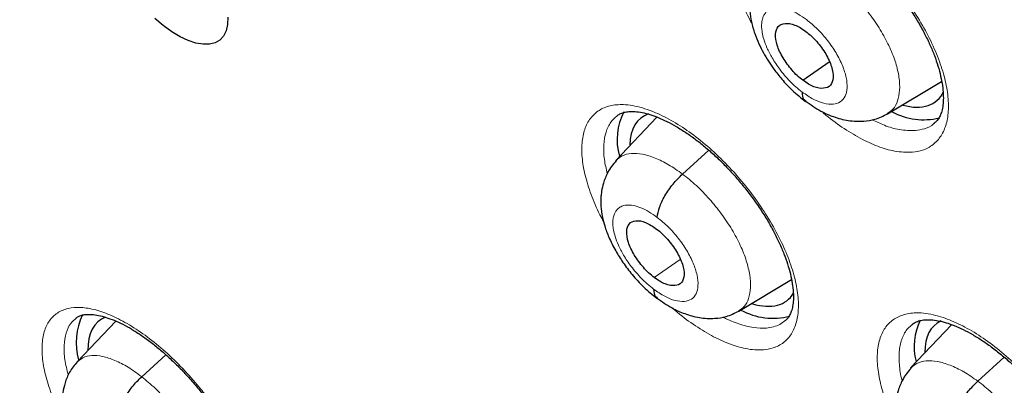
# Model space of a CAD drawing. Header units: millimetres. Extents: x 8 to 2236, y 12 to 2208.
# Tile 126 of 165: x 2037.29 to 2049.89, y 853.9 to 858.58. Entities that reach past the tile are written whole.
import ezdxf

# ---------------------------------------------------------------- set-up
doc = ezdxf.new("R2010")
doc.units = ezdxf.units.MM

msp = doc.modelspace()

# ---------------------------------------------------------------- linework, layer by layer
at = {"color": 7, "linetype": 'Continuous', "lineweight": 30}
for p, q in [((2047.313, 857.805), (2047.651, 858.04)), ((2048.396, 857.375), (2049.089, 857.79)), ((2045.444, 857.334), (2044.917, 856.776)), ((2046.492, 854.847), (2047.166, 855.25)), ((2038.516, 854.719), (2038.02, 854.195)), ((2049.217, 854.673), (2048.692, 854.118)), ((2049.552, 853.949), (2049.891, 854.256))]:
    msp.add_line(p, q, dxfattribs=at)
at = {"color": 252, "linetype": 'Continuous', "lineweight": 0}
for p, q in [((2045.772, 856.604), (2046.108, 856.908)), ((2045.409, 855.277), (2045.742, 855.509)), ((2038.848, 854.006), (2039.158, 854.287))]:
    msp.add_line(p, q, dxfattribs=at)
at = {"color": 7, "linetype": 'Continuous', "lineweight": 30, "flags": 128}
for points in [[(2039.123, 858.506), (2039.015, 858.597)], [(2039.952, 858.612), (2039.948, 858.519), (2039.929, 858.439), (2039.895, 858.372), (2039.848, 858.321), (2039.788, 858.286), (2039.716, 858.267), (2039.633, 858.266), (2039.542, 858.282), (2039.443, 858.314), (2039.339, 858.363), (2039.232, 858.427), (2039.123, 858.506)]]:
    msp.add_lwpolyline(points, dxfattribs=at)
at = {"color": 7, "linetype": 'Continuous', "lineweight": 30}
for centre, radius, start, end in [((2045.691, 857.045), 0.758, 152.0674, 196.1126), ((2048.854, 858.126), 0.827, 241.0421, 284.3323), ((2038.847, 854.443), 0.837, 154.9136, 195.1668), ((2046.928, 855.597), 0.842, 240.9407, 284.8087), ((2049.51, 854.394), 0.773, 154.1953, 194.3277)]:
    msp.add_arc(centre, radius, start, end, dxfattribs=at)
for centre, major_axis, ratio, start_param, end_param in [((2048.079, 858.705), (-0.939, 1.168), 0.45781, 2.582645, 3.363388), ((2046.175, 856.152), (-0.938, 1.167), 0.456638, 6.119558, 6.776805), ((2046.175, 856.152), (-0.938, 1.167), 0.456638, 2.560221, 3.317796), ((2039.234, 853.553), (-0.934, 1.168), 0.457273, 6.142185, 6.817621), ((2049.954, 853.51), (-0.941, 1.169), 0.456328, 6.166487, 6.797529)]:
    msp.add_ellipse(centre, major_axis=major_axis, ratio=ratio, start_param=start_param, end_param=end_param, dxfattribs=at)
for points, knots in [([(2076.994, 829.069), (2077.07, 829.129), (2077.221, 829.246), (2077.423, 829.413), (2077.603, 829.567), (2077.76, 829.705), (2077.906, 829.839), (2078.039, 829.965), (2078.159, 830.081), (2078.269, 830.191), (2078.38, 830.305), (2078.497, 830.428), (2078.612, 830.554), (2078.719, 830.674), (2078.817, 830.785), (2078.904, 830.889), (2079.005, 831.01), (2079.118, 831.15), (2079.245, 831.313), (2079.367, 831.477), (2079.489, 831.645), (2079.61, 831.819), (2079.729, 831.996), (2079.845, 832.176), (2079.958, 832.358), (2080.067, 832.543), (2080.178, 832.735), (2080.292, 832.944), (2080.414, 833.177), (2080.543, 833.436), (2080.688, 833.747), (2080.84, 834.097), (2080.991, 834.474), (2081.124, 834.835), (2081.239, 835.175), (2081.338, 835.489), (2081.405, 835.716), (2081.447, 835.87), (2081.475, 835.97), (2081.507, 836.09), (2081.543, 836.232), (2081.628, 836.577), (2081.746, 837.114), (2081.857, 837.747), (2081.933, 838.27), (2081.984, 838.683), (2082.026, 839.087), (2082.06, 839.48), (2082.085, 839.859), (2082.104, 840.214), (2082.116, 840.537), (2082.124, 840.826), (2082.127, 841.078), (2082.129, 841.293), (2082.128, 841.471), (2082.127, 841.599), (2082.126, 841.684), (2082.126, 841.743), (2082.125, 841.812), (2082.123, 841.905), (2082.12, 842.029), (2082.116, 842.183), (2082.11, 842.361), (2082.099, 842.637), (2082.08, 843.013), (2082.047, 843.5), (2082.004, 844.027), (2081.948, 844.592), (2081.878, 845.187), (2081.782, 845.908), (2081.653, 846.736), (2081.485, 847.664), (2081.307, 848.538), (2081.124, 849.358), (2080.938, 850.123), (2080.746, 850.865), (2080.548, 851.583), (2080.343, 852.286), (2080.089, 853.114), (2079.773, 854.087), (2079.379, 855.22), (2078.945, 856.39), (2078.47, 857.597), (2077.991, 858.75), (2077.514, 859.841), (2077.048, 860.867), (2076.554, 861.909), (2076.04, 862.955), (2075.467, 864.079), (2074.839, 865.266), (2074.154, 866.509), (2073.467, 867.711), (2072.78, 868.87), (2072.144, 869.911), (2071.561, 870.838), (2071.033, 871.66), (2070.496, 872.475), (2069.938, 873.306), (2069.333, 874.187), (2068.675, 875.122), (2067.961, 876.11), (2067.203, 877.133), (2066.4, 878.189), (2065.549, 879.277), (2064.753, 880.267), (2064.022, 881.153), (2063.367, 881.932), (2062.689, 882.722), (2061.989, 883.521), (2061.275, 884.319), (2060.561, 885.099), (2059.803, 885.909), (2059.011, 886.738), (2058.19, 887.575), (2057.407, 888.354), (2056.664, 889.077), (2055.962, 889.746), (2055.302, 890.362), (2054.757, 890.862), (2054.317, 891.258), (2053.978, 891.56), (2053.667, 891.835), (2053.392, 892.077), (2053.178, 892.262), (2053.018, 892.4), (2052.9, 892.502), (2052.776, 892.609), (2052.623, 892.739), (2052.426, 892.907), (2052.192, 893.103), (2051.925, 893.327), (2051.626, 893.575), (2051.295, 893.846), (2050.947, 894.129), (2050.596, 894.411), (2050.107, 894.799), (2049.493, 895.278), (2048.79, 895.812), (2048.155, 896.283), (2047.57, 896.709), (2046.983, 897.127), (2046.369, 897.556), (2045.717, 898), (2045.027, 898.458), (2044.311, 898.919), (2043.594, 899.368), (2042.899, 899.788), (2042.435, 900.063), (2042.203, 900.195), (2042.189, 900.203)], [0, 0, 0, 0, 0.004208, 0.008266, 0.012194, 0.015925, 0.019283, 0.022264, 0.025087, 0.027445, 0.030195, 0.033307, 0.036341, 0.039156, 0.041751, 0.044127, 0.046284, 0.050042, 0.053605, 0.057244, 0.060959, 0.064746, 0.06856, 0.072392, 0.076228, 0.080045, 0.083867, 0.088052, 0.092716, 0.097859, 0.103418, 0.110856, 0.117881, 0.124491, 0.130655, 0.136254, 0.141145, 0.142556, 0.144244, 0.146322, 0.148792, 0.151607, 0.164055, 0.175863, 0.182587, 0.189083, 0.195351, 0.201391, 0.207197, 0.212551, 0.217349, 0.221589, 0.225272, 0.228397, 0.230964, 0.232973, 0.233896, 0.234627, 0.23553, 0.236869, 0.238642, 0.240852, 0.243465, 0.246233, 0.252549, 0.25933, 0.266575, 0.274284, 0.28244, 0.290603, 0.303052, 0.315037, 0.326558, 0.336451, 0.345973, 0.355124, 0.363905, 0.372325, 0.380725, 0.393824, 0.40725, 0.421007, 0.435095, 0.449518, 0.461086, 0.472865, 0.484854, 0.496904, 0.50868, 0.523252, 0.537359, 0.550999, 0.564172, 0.576875, 0.586525, 0.595883, 0.605054, 0.614582, 0.624546, 0.635591, 0.647128, 0.659155, 0.671674, 0.684685, 0.698189, 0.707561, 0.717157, 0.726977, 0.737022, 0.747285, 0.757391, 0.767124, 0.778971, 0.790214, 0.800851, 0.810883, 0.820308, 0.829125, 0.837335, 0.84209, 0.846614, 0.850795, 0.854431, 0.857519, 0.859243, 0.860732, 0.862169, 0.864156, 0.866741, 0.869923, 0.873327, 0.877224, 0.881613, 0.886286, 0.890855, 0.895311, 0.905366, 0.914791, 0.922673, 0.930063, 0.937545, 0.945449, 0.95395, 0.96289, 0.972271, 0.981812, 0.990881, 0.999452, 1, 1, 1, 1]), ([(2033.925, 892.828), (2034.038, 892.763), (2034.364, 892.573), (2034.907, 892.25), (2035.553, 891.853), (2036.201, 891.444), (2036.851, 891.021), (2037.502, 890.586), (2038.155, 890.139), (2038.808, 889.679), (2039.463, 889.208), (2040.117, 888.725), (2040.772, 888.23), (2041.426, 887.723), (2042.081, 887.205), (2042.734, 886.677), (2043.386, 886.137), (2044.038, 885.587), (2044.688, 885.027), (2045.336, 884.456), (2045.981, 883.875), (2046.625, 883.285), (2047.266, 882.685), (2047.905, 882.077), (2048.54, 881.459), (2049.172, 880.832), (2049.8, 880.197), (2050.424, 879.554), (2051.044, 878.903), (2051.66, 878.245), (2052.272, 877.578), (2052.878, 876.905), (2053.479, 876.225), (2054.075, 875.539), (2054.665, 874.846), (2055.25, 874.147), (2055.828, 873.442), (2056.4, 872.732), (2056.965, 872.017), (2057.524, 871.297), (2058.076, 870.572), (2058.62, 869.843), (2059.157, 869.11), (2059.686, 868.374), (2060.207, 867.634), (2060.721, 866.891), (2061.225, 866.145), (2061.722, 865.397), (2062.209, 864.647), (2062.688, 863.894), (2063.158, 863.141), (2063.618, 862.386), (2064.069, 861.63), (2064.51, 860.873), (2064.941, 860.117), (2065.362, 859.36), (2065.773, 858.603), (2066.174, 857.848), (2066.564, 857.093), (2066.943, 856.339), (2067.312, 855.587), (2067.669, 854.837), (2068.016, 854.089), (2068.351, 853.344), (2068.675, 852.601), (2068.987, 851.861), (2069.288, 851.125), (2069.576, 850.393), (2069.853, 849.665), (2070.118, 848.94), (2070.371, 848.221), (2070.612, 847.506), (2070.84, 846.797), (2071.056, 846.093), (2071.26, 845.395), (2071.451, 844.704), (2071.629, 844.018), (2071.795, 843.339), (2071.948, 842.667), (2072.089, 842.003), (2072.216, 841.346), (2072.331, 840.696), (2072.433, 840.055), (2072.521, 839.422), (2072.597, 838.798), (2072.66, 838.182), (2072.71, 837.575), (2072.748, 836.978), (2072.772, 836.391), (2072.783, 835.813), (2072.781, 835.245), (2072.767, 834.688), (2072.739, 834.141), (2072.699, 833.604), (2072.646, 833.079), (2072.58, 832.564), (2072.501, 832.061), (2072.41, 831.569), (2072.306, 831.089), (2072.189, 830.621), (2072.06, 830.165), (2071.918, 829.72), (2071.764, 829.288), (2071.598, 828.868), (2071.419, 828.461), (2071.228, 828.066), (2071.024, 827.684), (2070.808, 827.315), (2070.58, 826.959), (2070.34, 826.616), (2070.088, 826.286), (2069.823, 825.97), (2069.547, 825.666), (2069.258, 825.378), (2069.059, 825.19), (2068.953, 825.102), (2068.952, 825.101)], [0, 0, 0, 0, 0.0046691, 0.0135353, 0.0224026, 0.031271, 0.0401406, 0.0490113, 0.057883, 0.0667558, 0.0756295, 0.0845042, 0.0933798, 0.1022562, 0.1111335, 0.1200115, 0.1288903, 0.1377698, 0.1466499, 0.1555307, 0.164412, 0.1732939, 0.1821764, 0.1910593, 0.1999426, 0.2088264, 0.2177105, 0.226595, 0.2354798, 0.2443649, 0.2532503, 0.2621358, 0.2710216, 0.2799075, 0.2887935, 0.2976797, 0.3065659, 0.3154521, 0.3243384, 0.3332246, 0.3421108, 0.3509969, 0.3598829, 0.3687687, 0.3776544, 0.3865399, 0.3954251, 0.4043101, 0.4131948, 0.4220791, 0.4309631, 0.4398467, 0.4487298, 0.4576125, 0.4664947, 0.4753764, 0.4842575, 0.493138, 0.5020179, 0.510897, 0.5197755, 0.5286532, 0.5375301, 0.5464062, 0.5552814, 0.5641556, 0.5730289, 0.5819012, 0.5907725, 0.5996426, 0.6085117, 0.6173795, 0.6262462, 0.6351116, 0.6439758, 0.6528387, 0.6617002, 0.6705605, 0.6794194, 0.6882769, 0.6971332, 0.7059882, 0.7148419, 0.7236945, 0.732546, 0.7413965, 0.7502461, 0.7590952, 0.7679438, 0.7767922, 0.7856407, 0.7944896, 0.8033394, 0.8121904, 0.8210433, 0.8298988, 0.8387576, 0.8476204, 0.8564883, 0.8653622, 0.8742432, 0.8831324, 0.8920312, 0.9009406, 0.909862, 0.9187964, 0.9277449, 0.9367083, 0.9456873, 0.9546819, 0.9636921, 0.9727171, 0.9817557, 0.9908062, 0.9998664, 1, 1, 1, 1]), ([(2039.383, 873.373), (2039.465, 873.309), (2039.702, 873.124), (2040.094, 872.808), (2040.559, 872.423), (2041.023, 872.027), (2041.486, 871.62), (2041.947, 871.204), (2042.406, 870.778), (2042.863, 870.343), (2043.317, 869.899), (2043.767, 869.446), (2044.214, 868.985), (2044.657, 868.516), (2045.096, 868.039), (2045.53, 867.556), (2045.959, 867.065), (2046.382, 866.569), (2046.8, 866.066), (2047.211, 865.558), (2047.617, 865.045), (2048.015, 864.527), (2048.406, 864.004), (2048.79, 863.478), (2049.166, 862.949), (2049.534, 862.416), (2049.894, 861.881), (2050.245, 861.344), (2050.587, 860.806), (2050.92, 860.266), (2051.244, 859.725), (2051.558, 859.184), (2051.862, 858.643), (2052.156, 858.103), (2052.439, 857.564), (2052.712, 857.026), (2052.974, 856.49), (2053.225, 855.957), (2053.465, 855.427), (2053.693, 854.9), (2053.91, 854.376), (2054.115, 853.857), (2054.309, 853.343), (2054.49, 852.834), (2054.659, 852.33), (2054.816, 851.833), (2054.961, 851.342), (2055.094, 850.858), (2055.214, 850.381), (2055.322, 849.912), (2055.417, 849.451), (2055.5, 848.999), (2055.57, 848.555), (2055.628, 848.122), (2055.674, 847.698), (2055.707, 847.284), (2055.729, 846.88), (2055.738, 846.488), (2055.735, 846.106), (2055.721, 845.736), (2055.694, 845.377), (2055.657, 845.031), (2055.608, 844.696), (2055.548, 844.374), (2055.476, 844.064), (2055.394, 843.766), (2055.302, 843.48), (2055.198, 843.207), (2055.084, 842.946), (2054.959, 842.697), (2054.823, 842.461), (2054.676, 842.235), (2054.518, 842.022), (2054.347, 841.82), (2054.163, 841.631), (2054.009, 841.488), (2053.912, 841.413), (2053.885, 841.392)], [0, 0, 0, 0, 0.007086, 0.020552, 0.034023, 0.047501, 0.060985, 0.074475, 0.08797, 0.10147, 0.114974, 0.128482, 0.141993, 0.155507, 0.169024, 0.182543, 0.196064, 0.209586, 0.223109, 0.236632, 0.250156, 0.26368, 0.277203, 0.290725, 0.304246, 0.317764, 0.331281, 0.344795, 0.358305, 0.371813, 0.385316, 0.398815, 0.41231, 0.425799, 0.439282, 0.45276, 0.46623, 0.479694, 0.493149, 0.506597, 0.520035, 0.533464, 0.546884, 0.560292, 0.57369, 0.587077, 0.600451, 0.613813, 0.627162, 0.640498, 0.653822, 0.667132, 0.680429, 0.693715, 0.706989, 0.720253, 0.733508, 0.746758, 0.760005, 0.773253, 0.786506, 0.799769, 0.813051, 0.826361, 0.83971, 0.853111, 0.86658, 0.880136, 0.893798, 0.907591, 0.921536, 0.935658, 0.949974, 0.964496, 0.979217, 0.994112, 1, 1, 1, 1]), ([(2046.846, 859.885), (2046.859, 859.895), (2046.887, 859.916), (2046.942, 859.935), (2047.009, 859.947), (2047.089, 859.948), (2047.181, 859.936), (2047.281, 859.911), (2047.389, 859.873), (2047.504, 859.821), (2047.625, 859.756), (2047.75, 859.677), (2047.878, 859.586), (2048.007, 859.484), (2048.133, 859.371), (2048.256, 859.249), (2048.375, 859.121), (2048.489, 858.985), (2048.597, 858.843), (2048.698, 858.697), (2048.79, 858.55), (2048.871, 858.403), (2048.941, 858.259), (2048.998, 858.121), (2049.044, 857.987), (2049.078, 857.858), (2049.101, 857.737), (2049.111, 857.626), (2049.111, 857.528), (2049.1, 857.444), (2049.081, 857.376), (2049.055, 857.322), (2049.028, 857.282), (2049.005, 857.264), (2048.995, 857.257)], [0, 0, 0, 0, 0.033136, 0.066169, 0.096952, 0.129737, 0.161166, 0.191846, 0.222052, 0.252747, 0.283923, 0.315489, 0.347309, 0.379243, 0.411126, 0.442743, 0.474131, 0.5059, 0.537995, 0.570264, 0.602486, 0.634444, 0.66597, 0.696953, 0.727769, 0.759095, 0.790594, 0.821969, 0.852968, 0.883466, 0.913569, 0.943774, 0.977588, 1, 1, 1, 1]), ([(2046.83, 859.306), (2046.805, 859.277), (2046.759, 859.223), (2046.703, 859.124), (2046.663, 859.023), (2046.642, 858.93), (2046.632, 858.859), (2046.627, 858.782), (2046.631, 858.682), (2046.652, 858.55), (2046.692, 858.409), (2046.746, 858.277), (2046.805, 858.158), (2046.87, 858.05), (2046.947, 857.937), (2047.048, 857.81), (2047.182, 857.665), (2047.288, 857.58), (2047.346, 857.534)], [0, 0, 0, 0, 0.061572, 0.115161, 0.180562, 0.228572, 0.260052, 0.287174, 0.345603, 0.416899, 0.493248, 0.560835, 0.62001, 0.676933, 0.734599, 0.807362, 0.895567, 1, 1, 1, 1]), ([(2047.313, 857.805), (2047.288, 857.824), (2047.24, 857.862), (2047.15, 857.958), (2047.052, 858.093), (2046.974, 858.259), (2046.954, 858.402), (2046.989, 858.504), (2047.079, 858.544), (2047.184, 858.526), (2047.277, 858.483), (2047.326, 858.449), (2047.35, 858.432)], [0, 0, 0, 0, 0.0628356, 0.1255363, 0.2508262, 0.375521, 0.4999944, 0.6244731, 0.7491725, 0.8744623, 0.9371633, 1, 1, 1, 1]), ([(2047.35, 858.432), (2047.374, 858.412), (2047.422, 858.374), (2047.513, 858.278), (2047.611, 858.143), (2047.688, 857.977), (2047.709, 857.834), (2047.674, 857.732), (2047.584, 857.692), (2047.479, 857.71), (2047.385, 857.753), (2047.337, 857.787), (2047.313, 857.805)], [0, 0, 0, 0, 0.0628357, 0.1255364, 0.2508263, 0.3755211, 0.4999946, 0.6244733, 0.7491726, 0.8744623, 0.9371633, 1, 1, 1, 1]), ([(2047.304, 857.654), (2047.305, 857.619), (2047.307, 857.565), (2047.341, 857.548), (2047.352, 857.543)], [0, 0, 0, 0, 0.666023, 1, 1, 1, 1]), ([(2047.342, 857.54), (2047.408, 857.494), (2047.527, 857.412), (2047.711, 857.332), (2047.89, 857.283), (2048.078, 857.275), (2048.249, 857.302), (2048.344, 857.35), (2048.397, 857.376)], [0, 0, 0, 0, 0.195922, 0.351292, 0.526396, 0.700139, 0.833876, 1, 1, 1, 1]), ([(2044.929, 857.347), (2044.942, 857.356), (2044.968, 857.375), (2045.02, 857.394), (2045.085, 857.405), (2045.162, 857.406), (2045.253, 857.394), (2045.351, 857.369), (2045.458, 857.33), (2045.571, 857.279), (2045.691, 857.214), (2045.816, 857.136), (2045.943, 857.045), (2046.072, 856.942), (2046.198, 856.83), (2046.322, 856.709), (2046.441, 856.58), (2046.555, 856.445), (2046.664, 856.303), (2046.766, 856.158), (2046.859, 856.011), (2046.941, 855.864), (2047.012, 855.721), (2047.071, 855.582), (2047.118, 855.449), (2047.154, 855.321), (2047.178, 855.2), (2047.191, 855.089), (2047.192, 854.991), (2047.183, 854.907), (2047.165, 854.84), (2047.141, 854.787), (2047.115, 854.747), (2047.092, 854.729), (2047.083, 854.721)], [0, 0, 0, 0, 0.032286, 0.065265, 0.095933, 0.1286, 0.159905, 0.190499, 0.220622, 0.251228, 0.282336, 0.313852, 0.345639, 0.377553, 0.409431, 0.441065, 0.472449, 0.504186, 0.536259, 0.568515, 0.600739, 0.632711, 0.66426, 0.695268, 0.726059, 0.757344, 0.788806, 0.820146, 0.851099, 0.881527, 0.911509, 0.941526, 0.974658, 1, 1, 1, 1]), ([(2044.923, 856.776), (2044.902, 856.751), (2044.861, 856.704), (2044.803, 856.608), (2044.76, 856.502), (2044.736, 856.395), (2044.724, 856.294), (2044.725, 856.185), (2044.742, 856.06), (2044.776, 855.928), (2044.83, 855.784), (2044.908, 855.627), (2045.01, 855.465), (2045.129, 855.308), (2045.276, 855.147), (2045.386, 855.057), (2045.443, 855.011)], [0, 0, 0, 0, 0.053092, 0.100342, 0.177212, 0.23142, 0.265005, 0.327413, 0.400187, 0.459887, 0.535856, 0.627853, 0.707368, 0.795855, 0.893267, 1, 1, 1, 1]), ([(2045.448, 856.048), (2045.455, 856.09), (2045.468, 856.172), (2045.542, 856.325), (2045.646, 856.479), (2045.73, 856.562), (2045.772, 856.604)], [0, 0, 0, 0, 0.249476, 0.49989, 0.750057, 1, 1, 1, 1]), ([(2045.409, 855.277), (2045.385, 855.297), (2045.337, 855.336), (2045.247, 855.431), (2045.148, 855.565), (2045.07, 855.731), (2045.048, 855.874), (2045.082, 855.975), (2045.169, 856.015), (2045.295, 855.994), (2045.392, 855.931), (2045.44, 855.899)], [0, 0, 0, 0, 0.062715, 0.125428, 0.250533, 0.374951, 0.499789, 0.624728, 0.749744, 0.87485, 1, 1, 1, 1]), ([(2045.44, 855.899), (2045.464, 855.88), (2045.512, 855.841), (2045.603, 855.745), (2045.701, 855.611), (2045.779, 855.446), (2045.801, 855.303), (2045.767, 855.202), (2045.679, 855.163), (2045.575, 855.182), (2045.482, 855.226), (2045.434, 855.26), (2045.409, 855.277)], [0, 0, 0, 0, 0.062836, 0.125537, 0.250827, 0.375523, 0.499999, 0.624475, 0.749172, 0.874462, 0.937164, 1, 1, 1, 1]), ([(2045.402, 855.128), (2045.404, 855.093), (2045.406, 855.041), (2045.439, 855.025), (2045.45, 855.019)], [0, 0, 0, 0, 0.683776, 1, 1, 1, 1]), ([(2045.44, 855.017), (2045.505, 854.971), (2045.623, 854.888), (2045.807, 854.807), (2045.984, 854.757), (2046.172, 854.748), (2046.344, 854.774), (2046.44, 854.821), (2046.493, 854.848)], [0, 0, 0, 0, 0.195175, 0.3500735, 0.5248081, 0.6987856, 0.8330671, 1, 1, 1, 1]), ([(2038.009, 854.759), (2038.015, 854.764), (2038.031, 854.778), (2038.066, 854.792), (2038.12, 854.804), (2038.189, 854.807), (2038.272, 854.798), (2038.365, 854.776), (2038.467, 854.742), (2038.577, 854.694), (2038.693, 854.633), (2038.813, 854.558), (2038.935, 854.472), (2039.06, 854.374), (2039.185, 854.265), (2039.31, 854.145), (2039.432, 854.017), (2039.55, 853.882), (2039.662, 853.743), (2039.765, 853.6), (2039.861, 853.455), (2039.947, 853.31), (2040.025, 853.164), (2040.091, 853.021), (2040.147, 852.883), (2040.19, 852.752), (2040.22, 852.63), (2040.239, 852.52), (2040.246, 852.421), (2040.243, 852.335), (2040.23, 852.262), (2040.211, 852.202), (2040.185, 852.157), (2040.165, 852.131), (2040.15, 852.122), (2040.148, 852.12)], [0, 0, 0, 0, 0.019891, 0.0521497, 0.0822224, 0.1142823, 0.1453026, 0.1761495, 0.2070459, 0.2380585, 0.269118, 0.3000479, 0.330728, 0.3619642, 0.3936245, 0.4255907, 0.4577221, 0.4898464, 0.5218201, 0.5534936, 0.5849474, 0.6166506, 0.6485318, 0.6804396, 0.7121842, 0.7436103, 0.7745911, 0.8049673, 0.8348877, 0.8651312, 0.8955814, 0.9264157, 0.9581554, 0.9920759, 1, 1, 1, 1]), ([(2048.712, 854.676), (2048.725, 854.686), (2048.752, 854.706), (2048.806, 854.725), (2048.872, 854.737), (2048.951, 854.737), (2049.043, 854.726), (2049.143, 854.701), (2049.251, 854.663), (2049.365, 854.612), (2049.486, 854.547), (2049.612, 854.469), (2049.741, 854.378), (2049.87, 854.276), (2049.997, 854.164), (2050.122, 854.044), (2050.241, 853.916), (2050.356, 853.781), (2050.466, 853.64), (2050.568, 853.495), (2050.661, 853.348), (2050.744, 853.202), (2050.815, 853.06), (2050.874, 852.922), (2050.921, 852.789), (2050.957, 852.661), (2050.981, 852.541), (2050.993, 852.431), (2050.994, 852.333), (2050.984, 852.25), (2050.967, 852.183), (2050.942, 852.13), (2050.915, 852.091), (2050.892, 852.073), (2050.883, 852.065)], [0, 0, 0, 0, 0.033253, 0.066075, 0.096703, 0.129316, 0.160631, 0.19125, 0.221404, 0.252056, 0.283202, 0.314748, 0.346556, 0.378485, 0.410369, 0.442, 0.473389, 0.505142, 0.537225, 0.569485, 0.601702, 0.63366, 0.665189, 0.696174, 0.726962, 0.758251, 0.789714, 0.82105, 0.852005, 0.882452, 0.91249, 0.942614, 0.976163, 1, 1, 1, 1]), ([(2038.022, 854.197), (2037.987, 854.154), (2037.921, 854.073), (2037.865, 853.934), (2037.836, 853.807), (2037.828, 853.687), (2037.835, 853.578), (2037.852, 853.478), (2037.874, 853.394), (2037.902, 853.31), (2037.943, 853.206), (2038.006, 853.078), (2038.097, 852.928), (2038.214, 852.767), (2038.337, 852.628), (2038.451, 852.518), (2038.513, 852.468), (2038.546, 852.442)], [0, 0, 0, 0, 0.088734, 0.16664, 0.233607, 0.290072, 0.350528, 0.400512, 0.442956, 0.479502, 0.53291, 0.611821, 0.68762, 0.777573, 0.881522, 0.938886, 1, 1, 1, 1]), ([(2038.531, 853.456), (2038.537, 853.497), (2038.549, 853.578), (2038.62, 853.729), (2038.723, 853.881), (2038.806, 853.965), (2038.848, 854.006)], [0, 0, 0, 0, 0.250601, 0.500378, 0.749647, 1, 1, 1, 1]), ([(2048.698, 854.116), (2048.676, 854.091), (2048.635, 854.044), (2048.578, 853.949), (2048.534, 853.842), (2048.51, 853.736), (2048.499, 853.636), (2048.499, 853.526), (2048.516, 853.401), (2048.551, 853.269), (2048.605, 853.126), (2048.684, 852.969), (2048.786, 852.808), (2048.907, 852.651), (2049.055, 852.49), (2049.166, 852.401), (2049.224, 852.355)], [0, 0, 0, 0, 0.052978, 0.100118, 0.176793, 0.230863, 0.264376, 0.326723, 0.399504, 0.459228, 0.53524, 0.627309, 0.706905, 0.795504, 0.893069, 1, 1, 1, 1]), ([(2049.228, 853.393), (2049.235, 853.435), (2049.248, 853.517), (2049.322, 853.67), (2049.426, 853.824), (2049.51, 853.907), (2049.552, 853.949)], [0, 0, 0, 0, 0.249306, 0.49982, 0.750112, 1, 1, 1, 1])]:
    msp.add_open_spline(points, degree=3, knots=knots, dxfattribs=at)
at = {"color": 252, "linetype": 'Continuous', "lineweight": 0}
for points, knots in [([(2041.244, 900.112), (2042.233, 899.518), (2044.211, 898.331), (2047.218, 896.224), (2050.225, 893.9), (2053.211, 891.352), (2056.154, 888.606), (2059.03, 885.683), (2061.816, 882.606), (2064.491, 879.399), (2067.034, 876.086), (2069.425, 872.695), (2071.645, 869.251), (2073.677, 865.781), (2075.505, 862.312), (2077.114, 858.873), (2078.493, 855.489), (2079.629, 852.187), (2080.515, 848.993), (2081.143, 845.932), (2081.509, 843.028), (2081.609, 840.304), (2081.443, 837.78), (2081.012, 835.478), (2080.321, 833.412), (2079.367, 831.61), (2078.27, 830.151), (2077.385, 829.431), (2076.992, 829.112)], [0, 0, 0, 0, 0.038766, 0.077532, 0.116298, 0.155064, 0.19383, 0.232596, 0.271363, 0.310129, 0.348895, 0.387661, 0.426427, 0.465193, 0.503959, 0.542725, 0.581491, 0.620257, 0.659023, 0.697789, 0.736555, 0.775322, 0.814088, 0.852854, 0.89162, 0.930386, 0.969152, 1, 1, 1, 1]), ([(2048.715, 856.884), (2048.759, 856.89), (2048.859, 856.905), (2048.984, 856.975), (2049.088, 857.088), (2049.154, 857.242), (2049.182, 857.43), (2049.169, 857.647), (2049.118, 857.887), (2049.028, 858.143), (2048.904, 858.409), (2048.747, 858.675), (2048.563, 858.936), (2048.357, 859.183), (2048.134, 859.409), (2047.902, 859.608), (2047.666, 859.775), (2047.434, 859.905), (2047.239, 859.982), (2047.083, 860.022), (2046.935, 860.041), (2046.78, 860.031), (2046.63, 859.975), (2046.514, 859.876), (2046.433, 859.737), (2046.391, 859.561), (2046.389, 859.355), (2046.425, 859.122), (2046.503, 858.872), (2046.583, 858.672), (2046.646, 858.558), (2046.66, 858.533)], [0, 0, 0, 0, 0.0285737, 0.0652002, 0.1018267, 0.1384492, 0.1750716, 0.2116858, 0.2482999, 0.2849052, 0.3215104, 0.35811, 0.3947096, 0.4313094, 0.4679092, 0.5045149, 0.5411205, 0.5777351, 0.6143498, 0.6372247, 0.6600997, 0.696724, 0.7333483, 0.7699728, 0.8065972, 0.8432174, 0.8798375, 0.9164488, 0.95306, 0.989663, 1, 1, 1, 1]), ([(2047.686, 859.14), (2047.746, 859.093), (2047.865, 858.997), (2048.034, 858.821), (2048.189, 858.629), (2048.322, 858.427), (2048.43, 858.223), (2048.506, 858.025), (2048.548, 857.84), (2048.556, 857.675), (2048.53, 857.537), (2048.477, 857.433), (2048.419, 857.395), (2048.393, 857.378)], [0, 0, 0, 0, 0.092882, 0.185641, 0.278439, 0.371203, 0.463956, 0.556629, 0.649253, 0.742, 0.834748, 0.927374, 1, 1, 1, 1]), ([(2047.304, 857.654), (2047.276, 857.676), (2047.222, 857.718), (2047.123, 857.814), (2047.017, 857.939), (2046.919, 858.086), (2046.852, 858.217), (2046.811, 858.327), (2046.793, 858.403), (2046.787, 858.452), (2046.784, 858.482), (2046.784, 858.507), (2046.785, 858.527), (2046.786, 858.549), (2046.792, 858.581), (2046.804, 858.621), (2046.825, 858.661), (2046.85, 858.689), (2046.876, 858.709), (2046.901, 858.722), (2046.93, 858.732), (2046.978, 858.74), (2047.05, 858.736), (2047.148, 858.708), (2047.252, 858.658), (2047.323, 858.607), (2047.359, 858.582)], [0, 0, 0, 0, 0.048399, 0.094378, 0.179391, 0.255436, 0.322447, 0.380441, 0.429346, 0.450412, 0.469225, 0.485788, 0.500098, 0.507739, 0.531885, 0.571258, 0.605954, 0.647335, 0.670521, 0.695354, 0.72184, 0.749999, 0.81307, 0.875747, 0.937992, 1, 1, 1, 1]), ([(2047.359, 858.582), (2047.407, 858.543), (2047.501, 858.465), (2047.632, 858.316), (2047.742, 858.156), (2047.824, 857.992), (2047.873, 857.837), (2047.884, 857.702), (2047.858, 857.595), (2047.796, 857.523), (2047.703, 857.492), (2047.584, 857.504), (2047.447, 857.556), (2047.352, 857.622), (2047.304, 857.654)], [0, 0, 0, 0, 0.083333, 0.166663, 0.249998, 0.333333, 0.416664, 0.499995, 0.58333, 0.66666, 0.749994, 0.833328, 0.916663, 1, 1, 1, 1]), ([(2046.807, 854.35), (2046.849, 854.357), (2046.947, 854.371), (2047.071, 854.438), (2047.172, 854.55), (2047.236, 854.702), (2047.262, 854.887), (2047.247, 855.103), (2047.194, 855.341), (2047.103, 855.596), (2046.977, 855.86), (2046.819, 856.126), (2046.635, 856.386), (2046.429, 856.633), (2046.207, 856.86), (2045.975, 857.06), (2045.74, 857.228), (2045.509, 857.358), (2045.316, 857.437), (2045.16, 857.478), (2045.014, 857.498), (2044.86, 857.489), (2044.713, 857.436), (2044.599, 857.338), (2044.52, 857.202), (2044.481, 857.028), (2044.48, 856.823), (2044.518, 856.592), (2044.597, 856.343), (2044.679, 856.141), (2044.745, 856.024), (2044.76, 855.996)], [0, 0, 0, 0, 0.028126, 0.064714, 0.101301, 0.137886, 0.17447, 0.21105, 0.24763, 0.284208, 0.320786, 0.357364, 0.393943, 0.430523, 0.467104, 0.503689, 0.540274, 0.576862, 0.61345, 0.636307, 0.659164, 0.695749, 0.732335, 0.768921, 0.805506, 0.842089, 0.878672, 0.915251, 0.95183, 0.988408, 1, 1, 1, 1]), ([(2047.557, 857.404), (2047.564, 857.398), (2047.647, 857.321), (2047.813, 857.202), (2048.047, 857.056), (2048.273, 856.953), (2048.504, 856.884), (2048.64, 856.884), (2048.715, 856.884)], [0, 0, 0, 0, 0.017246, 0.20549, 0.393735, 0.582027, 0.770319, 1, 1, 1, 1]), ([(2044.808, 856.608), (2044.794, 856.67), (2044.764, 856.802), (2044.759, 856.982), (2044.787, 857.143), (2044.843, 857.269), (2044.904, 857.322), (2044.931, 857.346)], [0, 0, 0, 0, 0.184416, 0.398591, 0.612765, 0.826939, 1, 1, 1, 1]), ([(2048.753, 857.162), (2048.686, 857.162), (2048.563, 857.162), (2048.372, 857.216), (2048.251, 857.275), (2048.198, 857.3)], [0, 0, 0, 0, 0.4071216, 0.7408911, 1, 1, 1, 1]), ([(2048.997, 857.256), (2048.995, 857.254), (2048.962, 857.218), (2048.881, 857.183), (2048.792, 857.168), (2048.753, 857.162)], [0, 0, 0, 0, 0.03574, 0.577416, 1, 1, 1, 1]), ([(2044.918, 856.774), (2044.943, 856.797), (2044.996, 856.845), (2045.113, 856.872), (2045.257, 856.863), (2045.419, 856.814), (2045.592, 856.73), (2045.712, 856.646), (2045.772, 856.604)], [0, 0, 0, 0, 0.149918, 0.319817, 0.489713, 0.659831, 0.829961, 1, 1, 1, 1]), ([(2045.772, 856.604), (2045.831, 856.556), (2045.95, 856.461), (2046.119, 856.284), (2046.274, 856.093), (2046.408, 855.892), (2046.516, 855.688), (2046.594, 855.49), (2046.637, 855.307), (2046.647, 855.143), (2046.622, 855.006), (2046.571, 854.904), (2046.514, 854.867), (2046.489, 854.85)], [0, 0, 0, 0, 0.092928, 0.185732, 0.278575, 0.371384, 0.464182, 0.556901, 0.649571, 0.742364, 0.835157, 0.927828, 1, 1, 1, 1]), ([(2045.402, 855.128), (2045.375, 855.15), (2045.321, 855.192), (2045.222, 855.288), (2045.116, 855.412), (2045.018, 855.558), (2044.95, 855.689), (2044.909, 855.798), (2044.89, 855.874), (2044.883, 855.923), (2044.88, 855.953), (2044.879, 855.979), (2044.88, 855.998), (2044.882, 856.02), (2044.886, 856.052), (2044.898, 856.091), (2044.919, 856.131), (2044.943, 856.159), (2044.969, 856.178), (2044.993, 856.191), (2045.022, 856.201), (2045.07, 856.208), (2045.14, 856.204), (2045.237, 856.175), (2045.341, 856.125), (2045.412, 856.074), (2045.448, 856.048)], [0, 0, 0, 0, 0.048223, 0.094049, 0.178826, 0.254731, 0.321694, 0.379736, 0.428782, 0.449954, 0.468896, 0.485612, 0.500098, 0.507769, 0.531945, 0.571328, 0.60602, 0.647388, 0.670564, 0.695386, 0.721857, 0.75, 0.813062, 0.875736, 0.937984, 1, 1, 1, 1]), ([(2045.448, 856.048), (2045.495, 856.009), (2045.59, 855.931), (2045.721, 855.782), (2045.831, 855.622), (2045.914, 855.459), (2045.963, 855.305), (2045.976, 855.171), (2045.951, 855.064), (2045.891, 854.994), (2045.798, 854.964), (2045.68, 854.977), (2045.545, 855.029), (2045.45, 855.095), (2045.402, 855.128)], [0, 0, 0, 0, 0.083336, 0.16667, 0.250003, 0.333335, 0.416667, 0.5, 0.583335, 0.666665, 0.749997, 0.83333, 0.916664, 1, 1, 1, 1]), ([(2037.874, 853.4), (2037.862, 853.421), (2037.8, 853.53), (2037.713, 853.724), (2037.625, 853.975), (2037.577, 854.206), (2037.566, 854.413), (2037.594, 854.589), (2037.661, 854.729), (2037.764, 854.829), (2037.9, 854.887), (2038.066, 854.9), (2038.256, 854.869), (2038.466, 854.793), (2038.689, 854.676), (2038.92, 854.521), (2039.151, 854.332), (2039.375, 854.114), (2039.562, 853.904), (2039.709, 853.715), (2039.847, 853.52), (2039.99, 853.289), (2040.124, 853.025), (2040.224, 852.77), (2040.287, 852.53), (2040.312, 852.313), (2040.299, 852.125), (2040.246, 851.971), (2040.157, 851.855), (2040.032, 851.782), (2039.878, 851.751), (2039.696, 851.767), (2039.492, 851.825), (2039.273, 851.927), (2039.045, 852.069), (2038.87, 852.198), (2038.776, 852.285), (2038.757, 852.303)], [0, 0, 0, 0, 0.007181, 0.037726, 0.06827, 0.098818, 0.129366, 0.159916, 0.190465, 0.221015, 0.251565, 0.282113, 0.312661, 0.343205, 0.37375, 0.404291, 0.434833, 0.465373, 0.495913, 0.514983, 0.534052, 0.564598, 0.595145, 0.625691, 0.656238, 0.686787, 0.717335, 0.747885, 0.778435, 0.808985, 0.839534, 0.870081, 0.900628, 0.931171, 0.961715, 0.992256, 1, 1, 1, 1]), ([(2045.649, 854.883), (2045.657, 854.875), (2045.742, 854.796), (2045.909, 854.675), (2046.142, 854.527), (2046.368, 854.423), (2046.552, 854.368), (2046.697, 854.347), (2046.77, 854.349), (2046.807, 854.35)], [0, 0, 0, 0, 0.021969, 0.208867, 0.395765, 0.582679, 0.769592, 0.884796, 1, 1, 1, 1]), ([(2038.011, 854.757), (2037.985, 854.736), (2037.928, 854.687), (2037.875, 854.568), (2037.85, 854.413), (2037.858, 854.23), (2037.891, 854.093), (2037.908, 854.024)], [0, 0, 0, 0, 0.164868, 0.372406, 0.585963, 0.793487, 1, 1, 1, 1]), ([(2046.845, 854.629), (2046.791, 854.629), (2046.684, 854.627), (2046.496, 854.679), (2046.363, 854.729), (2046.292, 854.77), (2046.29, 854.772)], [0, 0, 0, 0, 0.330003, 0.660005, 0.990008, 1, 1, 1, 1]), ([(2050.605, 851.692), (2050.648, 851.698), (2050.748, 851.713), (2050.872, 851.781), (2050.975, 851.893), (2051.039, 852.046), (2051.065, 852.231), (2051.051, 852.447), (2050.997, 852.685), (2050.905, 852.939), (2050.779, 853.203), (2050.62, 853.468), (2050.434, 853.727), (2050.226, 853.972), (2050.003, 854.198), (2049.769, 854.396), (2049.533, 854.563), (2049.3, 854.692), (2049.105, 854.769), (2048.948, 854.809), (2048.801, 854.829), (2048.646, 854.819), (2048.497, 854.765), (2048.382, 854.667), (2048.303, 854.53), (2048.263, 854.355), (2048.262, 854.151), (2048.301, 853.92), (2048.38, 853.671), (2048.46, 853.477), (2048.521, 853.368), (2048.532, 853.348)], [0, 0, 0, 0, 0.028465, 0.06516, 0.101854, 0.138539, 0.175224, 0.211902, 0.248579, 0.285252, 0.321925, 0.3586, 0.395276, 0.431958, 0.468641, 0.505332, 0.542024, 0.578723, 0.615422, 0.638356, 0.66129, 0.697979, 0.734668, 0.771357, 0.808046, 0.844729, 0.881411, 0.918086, 0.954761, 0.991435, 1, 1, 1, 1]), ([(2047.081, 854.724), (2047.061, 854.707), (2046.999, 854.653), (2046.907, 854.639), (2046.845, 854.629)], [0, 0, 0, 0, 0.321192, 1, 1, 1, 1]), ([(2048.584, 853.953), (2048.584, 853.955), (2048.56, 854.03), (2048.545, 854.166), (2048.542, 854.351), (2048.58, 854.505), (2048.638, 854.615), (2048.694, 854.658), (2048.715, 854.674)], [0, 0, 0, 0, 0.004677, 0.222077, 0.439521, 0.656965, 0.874452, 1, 1, 1, 1]), ([(2038.022, 854.192), (2038.045, 854.213), (2038.094, 854.259), (2038.205, 854.284), (2038.344, 854.272), (2038.502, 854.22), (2038.672, 854.134), (2038.789, 854.049), (2038.848, 854.006)], [0, 0, 0, 0, 0.146027, 0.316448, 0.487015, 0.657953, 0.828965, 1, 1, 1, 1]), ([(2048.694, 854.116), (2048.719, 854.138), (2048.771, 854.187), (2048.889, 854.214), (2049.033, 854.206), (2049.196, 854.158), (2049.371, 854.076), (2049.492, 853.991), (2049.552, 853.949)], [0, 0, 0, 0, 0.1473892, 0.3178412, 0.4883138, 0.6588484, 0.8293108, 1, 1, 1, 1]), ([(2038.848, 854.006), (2038.907, 853.957), (2039.024, 853.86), (2039.191, 853.682), (2039.345, 853.491), (2039.479, 853.291), (2039.587, 853.089), (2039.666, 852.894), (2039.714, 852.711), (2039.729, 852.549), (2039.708, 852.414), (2039.66, 852.317), (2039.606, 852.283), (2039.583, 852.268)], [0, 0, 0, 0, 0.093104, 0.186196, 0.279248, 0.372098, 0.464867, 0.557899, 0.651095, 0.744165, 0.837045, 0.930014, 1, 1, 1, 1]), ([(2049.552, 853.949), (2049.612, 853.902), (2049.732, 853.807), (2049.903, 853.631), (2050.058, 853.441), (2050.194, 853.24), (2050.302, 853.038), (2050.381, 852.84), (2050.424, 852.657), (2050.434, 852.493), (2050.409, 852.356), (2050.357, 852.253), (2050.3, 852.216), (2050.274, 852.2)], [0, 0, 0, 0, 0.09291, 0.185697, 0.278523, 0.371315, 0.464095, 0.556797, 0.649449, 0.742224, 0.835, 0.927653, 1, 1, 1, 1])]:
    msp.add_open_spline(points, degree=3, knots=knots, dxfattribs=at)

doc.saveas('drawing.dxf')
